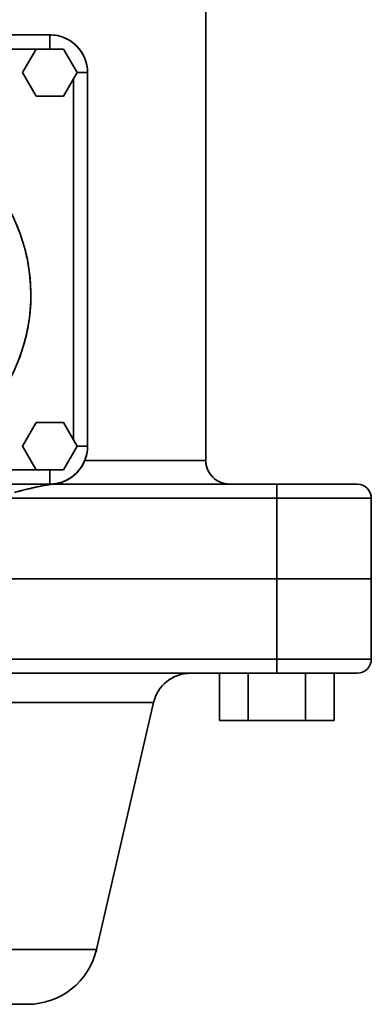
# Model space of a CAD drawing. Header units: inches. Extents: x 3748 to 4949, y 493 to 1838.
# Tile 2 of 27: x 4348 to 4422, y 493 to 701. Entities that reach past the tile are written whole.
import ezdxf

# ---------------------------------------------------------------- set-up
doc = ezdxf.new("R2010")
doc.units = ezdxf.units.IN
doc.header["$MEASUREMENT"] = 0

msp = doc.modelspace()

# ---------------------------------------------------------------- linework, layer by layer
at = {"color": 7, "lineweight": 35}
for p, q in [((4387.5, 707.11), (4387.5, 607.73)), ((4270.5, 697.73), (4354.5, 697.73)), ((4270.5, 697.73), (4354.5, 697.73)), ((4354.5, 694.73), (4270.5, 694.73)), ((4270.5, 694.73), (4354.5, 694.73)), ((4362.5, 610.73), (4362.5, 689.73)), ((4362.5, 689.73), (4362.5, 610.73)), ((4359.5, 612.07), (4359.5, 688.39)), ((4359.5, 612.07), (4359.5, 688.39)), ((4361.91, 607.73), (4387.5, 607.73)), ((4361.91, 607.73), (4387.5, 607.73)), ((4321.16, 605.73), (4351.61, 605.73)), ((4351.61, 605.73), (4321.16, 605.73)), ((4354.5, 602.73), (4320.73, 602.73)), ((4320.73, 602.73), (4354.5, 602.73)), ((4320.73, 602.73), (4354.5, 602.73)), ((4354.5, 602.73), (4321.16, 602.73)), ((4354.5, 602.73), (4321.16, 602.73)), ((4402.5, 602.73), (4355.76, 602.73)), ((4402.5, 602.73), (4355.76, 602.73)), ((4342.5, 599.73), (4402.5, 599.73)), ((4402.5, 599.73), (4342.5, 599.73)), ((4422.5, 599.73), (4402.5, 599.73)), ((4422.5, 599.73), (4402.5, 599.73)), ((4402.5, 582.73), (4222.5, 582.73)), ((4222.5, 582.73), (4402.5, 582.73)), ((4222.5, 582.73), (4402.5, 582.73)), ((4402.5, 582.73), (4222.5, 582.73)), ((4422.5, 582.73), (4402.5, 582.73)), ((4402.5, 582.73), (4422.5, 582.73)), ((4402.5, 565.73), (4222.5, 565.73)), ((4222.5, 565.73), (4402.5, 565.73)), ((4422.5, 565.73), (4402.5, 565.73)), ((4402.5, 565.73), (4422.5, 565.73)), ((4402.5, 562.73), (4222.5, 562.73)), ((4402.5, 562.73), (4222.5, 562.73)), ((4240.75, 562.73), (4384.24, 562.73)), ((4353.92, 562.73), (4384.23, 562.73)), ((4248.54, 556.53), (4376.45, 556.53)), ((4376.45, 556.53), (4248.54, 556.53)), ((4376.45, 556.53), (4364.4, 504.35)), ((4364.4, 504.35), (4376.45, 556.53)), ((4376.45, 556.53), (4364.4, 504.35)), ((4260.59, 504.35), (4364.4, 504.35)), ((4364.4, 504.35), (4260.59, 504.35)), ((4349.79, 492.73), (4275.2, 492.73)), ((4349.79, 492.73), (4275.2, 492.73))]:
    msp.add_line(p, q, dxfattribs=at)
at = {"color": 7, "lineweight": 35, "ltscale": 0.075}
for p, q in [((4354.5, 694.73), (4354.5, 697.73)), ((4354.5, 694.73), (4354.5, 697.73)), ((4354.5, 602.73), (4354.5, 605.73)), ((4354.5, 602.73), (4354.5, 605.73)), ((4402.5, 599.73), (4402.5, 602.73)), ((4402.5, 602.73), (4402.5, 599.73)), ((4402.5, 565.73), (4402.5, 562.73)), ((4402.5, 562.73), (4402.5, 565.73))]:
    msp.add_line(p, q, dxfattribs=at)
at = {"color": 7, "lineweight": 35, "ltscale": 0.004196}
msp.add_line((4359.08, 696.29), (4358.94, 696.38), dxfattribs=at)
at = {"color": 7, "lineweight": 35, "ltscale": 0.144338}
for p, q in [((4351.61, 694.73), (4348.72, 689.73)), ((4348.72, 689.73), (4351.61, 694.73)), ((4351.61, 694.73), (4348.72, 689.73)), ((4348.72, 689.73), (4351.61, 684.73)), ((4351.61, 684.73), (4348.72, 689.73)), ((4348.72, 689.73), (4351.61, 684.73)), ((4351.61, 615.73), (4348.72, 610.73)), ((4348.72, 610.73), (4351.61, 615.73)), ((4351.61, 615.73), (4348.72, 610.73)), ((4348.72, 610.73), (4351.61, 605.73)), ((4351.61, 605.73), (4348.72, 610.73)), ((4348.72, 610.73), (4351.61, 605.73))]:
    msp.add_line(p, q, dxfattribs=at)
at = {"color": 7, "lineweight": 35, "ltscale": 0.144337}
for p, q in [((4357.38, 694.73), (4351.61, 694.73)), ((4351.61, 694.73), (4357.38, 694.73)), ((4360.27, 689.73), (4357.38, 694.73)), ((4357.38, 694.73), (4360.27, 689.73)), ((4357.38, 684.73), (4360.27, 689.73)), ((4360.27, 689.73), (4357.38, 684.73)), ((4351.61, 684.73), (4357.38, 684.73)), ((4357.38, 684.73), (4351.61, 684.73)), ((4351.61, 684.73), (4357.38, 684.73)), ((4357.38, 615.73), (4351.61, 615.73)), ((4351.61, 615.73), (4357.38, 615.73)), ((4360.27, 610.73), (4357.38, 615.73)), ((4357.38, 615.73), (4360.27, 610.73)), ((4357.38, 605.73), (4360.27, 610.73)), ((4360.27, 610.73), (4357.38, 605.73)), ((4351.61, 605.73), (4357.38, 605.73)), ((4357.38, 605.73), (4351.61, 605.73)), ((4351.61, 605.73), (4357.38, 605.73))]:
    msp.add_line(p, q, dxfattribs=at)
at = {"color": 7, "lineweight": 35, "ltscale": 0.000697}
msp.add_line((4354.52, 694.73), (4354.5, 694.73), dxfattribs=at)
at = {"color": 7, "lineweight": 35, "ltscale": 0.000676}
msp.add_line((4354.52, 694.73), (4354.5, 694.73), dxfattribs=at)
at = {"color": 7, "lineweight": 35, "ltscale": 0.003154}
msp.add_line((4361.22, 694.07), (4361.15, 694.17), dxfattribs=at)
at = {"color": 7, "lineweight": 35, "ltscale": 0.055661}
for p, q in [((4362.5, 689.73), (4360.27, 689.73)), ((4362.5, 689.73), (4360.27, 689.73)), ((4360.27, 610.73), (4362.5, 610.73))]:
    msp.add_line(p, q, dxfattribs=at)
at = {"color": 7, "lineweight": 35, "ltscale": 0.055663}
msp.add_line((4360.27, 610.73), (4362.5, 610.73), dxfattribs=at)
at = {"color": 7, "lineweight": 35, "ltscale": 0.162701}
msp.add_line((4347.99, 602.73), (4354.5, 602.73), dxfattribs=at)
at = {"color": 7, "lineweight": 35, "ltscale": 0.002329}
msp.add_line((4354.59, 602.73), (4354.5, 602.73), dxfattribs=at)
at = {"color": 7, "lineweight": 35, "ltscale": 0.424997}
msp.add_line((4402.5, 602.73), (4419.5, 602.73), dxfattribs=at)
at = {"color": 7, "lineweight": 35, "ltscale": 0.077335}
msp.add_line((4405.59, 602.73), (4402.5, 602.73), dxfattribs=at)
at = {"color": 7, "lineweight": 35, "ltscale": 0.079106}
msp.add_line((4408.75, 602.73), (4405.59, 602.73), dxfattribs=at)
at = {"color": 7, "lineweight": 35, "ltscale": 0.038759}
msp.add_line((4410.3, 602.73), (4408.75, 602.73), dxfattribs=at)
at = {"color": 7, "lineweight": 35, "ltscale": 0.035313}
msp.add_line((4413.21, 602.73), (4411.8, 602.73), dxfattribs=at)
at = {"color": 7, "lineweight": 35, "ltscale": 0.032643}
msp.add_line((4414.52, 602.73), (4413.21, 602.73), dxfattribs=at)
at = {"color": 7, "lineweight": 35, "ltscale": 0.02943}
msp.add_line((4415.69, 602.73), (4414.52, 602.73), dxfattribs=at)
at = {"color": 7, "lineweight": 35, "ltscale": 0.025774}
msp.add_line((4416.72, 602.73), (4415.69, 602.73), dxfattribs=at)
at = {"color": 7, "lineweight": 35, "ltscale": 0.021797}
msp.add_line((4417.6, 602.73), (4416.72, 602.73), dxfattribs=at)
at = {"color": 7, "lineweight": 35, "ltscale": 0.022745}
msp.add_line((4419.21, 602.73), (4418.3, 602.73), dxfattribs=at)
at = {"color": 7, "lineweight": 35, "ltscale": 0.007095}
msp.add_line((4419.5, 602.73), (4419.21, 602.73), dxfattribs=at)
at = {"color": 7, "lineweight": 35, "ltscale": 0.425}
for p, q in [((4402.5, 599.73), (4402.5, 582.73)), ((4402.5, 582.73), (4402.5, 599.73)), ((4422.5, 599.73), (4422.5, 582.73)), ((4422.5, 599.73), (4422.5, 582.73)), ((4402.5, 565.73), (4402.5, 582.73)), ((4402.5, 582.73), (4402.5, 565.73)), ((4422.5, 582.73), (4422.5, 565.73)), ((4422.5, 582.73), (4422.5, 565.73))]:
    msp.add_line(p, q, dxfattribs=at)
at = {"color": 7, "lineweight": 35, "ltscale": 0.049008}
msp.add_line((4402.5, 582.73), (4404.46, 582.73), dxfattribs=at)
at = {"color": 7, "lineweight": 35, "ltscale": 0.097545}
msp.add_line((4406.4, 582.73), (4402.5, 582.73), dxfattribs=at)
at = {"color": 7, "lineweight": 35, "ltscale": 0.048537}
msp.add_line((4404.46, 582.73), (4406.4, 582.73), dxfattribs=at)
at = {"color": 7, "lineweight": 35, "ltscale": 0.047598}
msp.add_line((4406.4, 582.73), (4408.3, 582.73), dxfattribs=at)
at = {"color": 7, "lineweight": 35, "ltscale": 0.093797}
msp.add_line((4410.15, 582.73), (4406.4, 582.73), dxfattribs=at)
at = {"color": 7, "lineweight": 35, "ltscale": 0.046199}
msp.add_line((4408.3, 582.73), (4410.15, 582.73), dxfattribs=at)
at = {"color": 7, "lineweight": 35, "ltscale": 0.044356}
msp.add_line((4410.15, 582.73), (4411.92, 582.73), dxfattribs=at)
at = {"color": 7, "lineweight": 35, "ltscale": 0.086443}
msp.add_line((4413.61, 582.73), (4410.15, 582.73), dxfattribs=at)
at = {"color": 7, "lineweight": 35, "ltscale": 0.042087}
msp.add_line((4411.92, 582.73), (4413.61, 582.73), dxfattribs=at)
at = {"color": 7, "lineweight": 35, "ltscale": 0.039412}
msp.add_line((4413.61, 582.73), (4415.18, 582.73), dxfattribs=at)
at = {"color": 7, "lineweight": 35, "ltscale": 0.075769}
msp.add_line((4416.64, 582.73), (4413.61, 582.73), dxfattribs=at)
at = {"color": 7, "lineweight": 35, "ltscale": 0.036357}
msp.add_line((4415.18, 582.73), (4416.64, 582.73), dxfattribs=at)
at = {"color": 7, "lineweight": 35, "ltscale": 0.032951}
msp.add_line((4416.64, 582.73), (4417.96, 582.73), dxfattribs=at)
at = {"color": 7, "lineweight": 35, "ltscale": 0.062181}
msp.add_line((4419.12, 582.73), (4416.64, 582.73), dxfattribs=at)
at = {"color": 7, "lineweight": 35, "ltscale": 0.02923}
msp.add_line((4417.96, 582.73), (4419.12, 582.73), dxfattribs=at)
at = {"color": 7, "lineweight": 35, "ltscale": 0.025226}
msp.add_line((4419.12, 582.73), (4420.13, 582.73), dxfattribs=at)
at = {"color": 7, "lineweight": 35, "ltscale": 0.046205}
msp.add_line((4420.97, 582.73), (4419.12, 582.73), dxfattribs=at)
at = {"color": 7, "lineweight": 35, "ltscale": 0.020979}
msp.add_line((4420.13, 582.73), (4420.97, 582.73), dxfattribs=at)
at = {"color": 7, "lineweight": 35, "ltscale": 0.01653}
msp.add_line((4420.97, 582.73), (4421.63, 582.73), dxfattribs=at)
at = {"color": 7, "lineweight": 35, "ltscale": 0.028453}
msp.add_line((4422.11, 582.73), (4420.97, 582.73), dxfattribs=at)
at = {"color": 7, "lineweight": 35, "ltscale": 0.011923}
msp.add_line((4421.63, 582.73), (4422.11, 582.73), dxfattribs=at)
at = {"color": 7, "lineweight": 35, "ltscale": 0.007199}
msp.add_line((4422.11, 582.73), (4422.4, 582.73), dxfattribs=at)
at = {"color": 7, "lineweight": 35, "ltscale": 0.009607}
msp.add_line((4422.5, 582.73), (4422.11, 582.73), dxfattribs=at)
at = {"color": 7, "lineweight": 35, "ltscale": 0.002408}
msp.add_line((4422.4, 582.73), (4422.5, 582.73), dxfattribs=at)
at = {"color": 7, "lineweight": 35, "ltscale": 0.153238}
msp.add_line((4390.37, 562.73), (4384.24, 562.73), dxfattribs=at)
at = {"color": 7, "lineweight": 35, "ltscale": 0.25}
for p, q in [((4390.37, 552.73), (4390.37, 562.73)), ((4390.37, 562.73), (4390.37, 552.73)), ((4390.37, 552.73), (4390.37, 562.73)), ((4390.37, 562.73), (4390.37, 552.73)), ((4396.43, 562.73), (4396.43, 552.73)), ((4396.43, 552.73), (4396.43, 562.73)), ((4408.56, 562.73), (4408.56, 552.73)), ((4408.56, 552.73), (4408.56, 562.73)), ((4414.62, 562.73), (4414.62, 552.73)), ((4414.62, 552.73), (4414.62, 562.73))]:
    msp.add_line(p, q, dxfattribs=at)
at = {"color": 7, "lineweight": 35, "ltscale": 0.151553}
for p, q in [((4396.43, 562.73), (4390.37, 562.73)), ((4396.43, 562.73), (4390.37, 562.73)), ((4414.62, 562.73), (4408.56, 562.73)), ((4414.62, 562.73), (4408.56, 562.73)), ((4396.43, 552.73), (4390.37, 552.73)), ((4396.43, 552.73), (4390.37, 552.73)), ((4390.37, 552.73), (4396.43, 552.73)), ((4396.43, 552.73), (4390.37, 552.73)), ((4390.37, 552.73), (4396.43, 552.73)), ((4414.62, 552.73), (4408.56, 552.73)), ((4414.62, 552.73), (4408.56, 552.73)), ((4408.56, 552.73), (4414.62, 552.73)), ((4414.62, 552.73), (4408.56, 552.73)), ((4408.56, 552.73), (4414.62, 552.73))]:
    msp.add_line(p, q, dxfattribs=at)
at = {"color": 7, "lineweight": 35, "ltscale": 0.30311}
for p, q in [((4408.56, 562.73), (4396.43, 562.73)), ((4408.56, 562.73), (4396.43, 562.73)), ((4408.56, 552.73), (4396.43, 552.73)), ((4408.56, 552.73), (4396.43, 552.73)), ((4396.43, 552.73), (4408.56, 552.73)), ((4408.56, 552.73), (4396.43, 552.73)), ((4396.43, 552.73), (4408.56, 552.73))]:
    msp.add_line(p, q, dxfattribs=at)
at = {"color": 7, "lineweight": 35, "ltscale": 0.332297}
msp.add_line((4402.5, 562.73), (4415.79, 562.73), dxfattribs=at)
at = {"color": 7, "lineweight": 35, "ltscale": 0.077753}
msp.add_line((4405.61, 562.73), (4402.5, 562.73), dxfattribs=at)
at = {"color": 7, "lineweight": 35, "ltscale": 0.065361}
msp.add_line((4408.22, 562.73), (4405.61, 562.73), dxfattribs=at)
at = {"color": 7, "lineweight": 35, "ltscale": 0.052541}
msp.add_line((4410.32, 562.73), (4408.22, 562.73), dxfattribs=at)
at = {"color": 7, "lineweight": 35, "ltscale": 0.040388}
msp.add_line((4411.94, 562.73), (4410.32, 562.73), dxfattribs=at)
at = {"color": 7, "lineweight": 35, "ltscale": 0.064478}
msp.add_line((4414.52, 562.73), (4411.94, 562.73), dxfattribs=at)
at = {"color": 7, "lineweight": 35, "ltscale": 0.052881}
msp.add_line((4416.63, 562.73), (4414.52, 562.73), dxfattribs=at)
at = {"color": 7, "lineweight": 35, "ltscale": 0.121825}
msp.add_line((4419.5, 562.73), (4414.62, 562.73), dxfattribs=at)
at = {"color": 7, "lineweight": 35, "ltscale": 0.01433}
msp.add_line((4415.79, 562.73), (4416.36, 562.73), dxfattribs=at)
at = {"color": 7, "lineweight": 35, "ltscale": 0.020963}
msp.add_line((4416.36, 562.73), (4417.2, 562.73), dxfattribs=at)
at = {"color": 7, "lineweight": 35, "ltscale": 0.023866}
msp.add_line((4417.59, 562.73), (4416.63, 562.73), dxfattribs=at)
at = {"color": 7, "lineweight": 35, "ltscale": 0.057411}
msp.add_line((4417.2, 562.73), (4419.5, 562.73), dxfattribs=at)
at = {"color": 7, "lineweight": 35, "ltscale": 0.0229}
msp.add_line((4418.5, 562.73), (4417.59, 562.73), dxfattribs=at)
at = {"color": 7, "lineweight": 35, "ltscale": 0.017656}
msp.add_line((4419.21, 562.73), (4418.5, 562.73), dxfattribs=at)
at = {"color": 7, "lineweight": 35, "ltscale": 0.007176}
msp.add_line((4419.5, 562.73), (4419.21, 562.73), dxfattribs=at)
at = {"color": 7, "lineweight": 35, "ltscale": 0.030849}
msp.add_line((4346.94, 492.73), (4348.18, 492.73), dxfattribs=at)
at = {"color": 7, "lineweight": 35, "ltscale": 0.022269}
msp.add_line((4348.18, 492.73), (4349.07, 492.73), dxfattribs=at)
at = {"color": 7, "lineweight": 35, "ltscale": 0.013467}
msp.add_line((4349.07, 492.73), (4349.6, 492.73), dxfattribs=at)
at = {"color": 7, "lineweight": 35}
for points in [[(4347.08, 600.97), (4348.23, 601.27), (4348.8, 601.42), (4349.37, 601.56), (4350.18, 601.76), (4350.62, 601.87), (4351.05, 601.97), (4351.42, 602.05), (4351.79, 602.14), (4352.33, 602.25), (4352.86, 602.36), (4353.13, 602.41), (4353.39, 602.46), (4353.8, 602.53), (4354.01, 602.56), (4354.21, 602.59), (4354.47, 602.63), (4354.74, 602.66), (4355, 602.69), (4355.26, 602.71), (4355.4, 602.72), (4355.53, 602.72), (4355.65, 602.73), (4355.76, 602.73)], [(4355.76, 602.73), (4355.65, 602.73), (4355.54, 602.72), (4355.4, 602.72), (4355.26, 602.71), (4355.01, 602.69), (4354.75, 602.66), (4354.49, 602.63), (4354.22, 602.6), (4354.02, 602.57), (4353.82, 602.53), (4353.42, 602.46), (4352.99, 602.38), (4352.55, 602.3), (4352.11, 602.21), (4351.66, 602.11), (4351.22, 602.01), (4350.81, 601.91), (4350.41, 601.82), (4349.92, 601.7), (4349.43, 601.58), (4348.81, 601.42), (4348.19, 601.26), (4347.48, 601.08)]]:
    msp.add_lwpolyline(points, dxfattribs=at)
for centre, radius, start, end in [((4354.5, 689.74), 7.99, 78.6991, 90.0171), ((4354.49, 689.73), 8, 0.0042, 89.9953), ((4354.49, 689.73), 8, 0.0036, 89.9964), ((4354.5, 689.76), 7.97, 70.7871, 78.7217), ((4354.5, 689.75), 7.98, 56.1696, 67.0264), ((4354.5, 689.75), 7.98, 56.2362, 64.6075), ((4354.5, 689.73), 8, 27.1243, 59.3941), ((4354.51, 689.74), 7.98, 44.987, 56.263), ((4354.5, 689.74), 7.99, 44.966, 56.1965), ((4354.5, 689.73), 8, 42.0753, 44.9996), ((4354.51, 689.74), 7.98, 33.737, 45.013), ((4354.5, 689.73), 7.99, 33.7053, 44.9936), ((4354.51, 689.74), 7.98, 24.6208, 33.7643), ((4354.51, 689.74), 7.98, 22.4947, 33.7319), ((4354.52, 689.73), 7.98, 0.5845, 11.2637), ((4354.51, 689.73), 7.99, 0.1255, 11.2358), ((4312.5, 642.73), 38, 298.6479, 28.6479), ((4312.52, 642.74), 37.98, 17.3963, 23.0245), ((4312.52, 642.73), 37.98, 11.7713, 17.3995), ((4312.52, 642.73), 37.98, 6.1463, 11.7745), ((4312.52, 642.73), 37.98, 0.5213, 6.1495), ((4312.52, 642.73), 37.98, 354.8963, 0.5245), ((4312.52, 642.73), 37.98, 349.2713, 354.8995), ((4312.52, 642.72), 37.98, 343.6463, 349.2745), ((4312.52, 642.72), 37.98, 338.0213, 343.6495), ((4354.49, 610.73), 8, 270.0042, 359.9953), ((4354.49, 610.73), 8, 270.0036, 359.9964), ((4354.51, 610.73), 7.98, 348.737, 0.013), ((4354.51, 610.73), 7.99, 348.6991, 0.0171), ((4354.52, 610.72), 7.97, 337.4301, 348.7214), ((4354.5, 610.73), 8, 296.7798, 329.5697), ((4354.51, 610.72), 7.98, 314.987, 326.263), ((4354.5, 610.72), 7.99, 314.966, 326.1965), ((4354.51, 610.72), 7.98, 326.1699, 337.2354), ((4354.51, 610.72), 7.98, 326.2357, 335.4667), ((4392.5, 607.73), 5, 180, 269.6909), ((4392.5, 607.73), 5, 180, 270.0022), ((4354.5, 610.71), 7.98, 292.4947, 303.7319), ((4354.51, 610.71), 7.98, 294.4321, 303.7643), ((4354.5, 610.72), 7.99, 303.7053, 314.9936), ((4354.51, 610.71), 7.98, 303.737, 315.013), ((4354.5, 610.72), 7.99, 269.9831, 281.2357), ((4354.5, 610.71), 7.98, 269.9872, 277.5464), ((4355.76, 606.65), 3.92, 262.3629, 269.9974), ((4355.76, 606.65), 3.92, 262.3096, 269.9967), ((4354.5, 610.7), 7.97, 281.2135, 292.519), ((4357.5, 607.73), 5, 254.6679, 270), ((4357.5, 607.73), 5, 254.7369, 270), ((4357.52, 604.48), 1.75, 237.3855, 268.9149), ((4357.63, 604.71), 2.01, 238.3142, 246.7412), ((4357.56, 604.55), 1.83, 246.8077, 250.8637), ((4357.52, 604.44), 1.72, 250.8687, 256.08), ((4357.5, 604.34), 1.61, 256.0305, 269.7004), ((4419.5, 599.73), 3, 0, 90), ((4419.5, 599.73), 3, 0.0001, 90.0023), ((4419.5, 565.73), 3, 270, 0), ((4419.5, 565.73), 3, 270, 0), ((4384.24, 554.73), 8, 90.001, 166.9986), ((4384.24, 554.73), 8, 90, 167), ((4384.24, 554.73), 8, 89.9998, 99.1581), ((4384.24, 554.73), 8, 116.2732, 122.7261), ((4349.79, 507.73), 15, 270, 347), ((4349.79, 507.73), 15, 270, 347), ((4349.7, 507.76), 15.09, 343.9528, 346.9638)]:
    msp.add_arc(centre, radius, start, end, dxfattribs=at)

doc.saveas('drawing.dxf')
